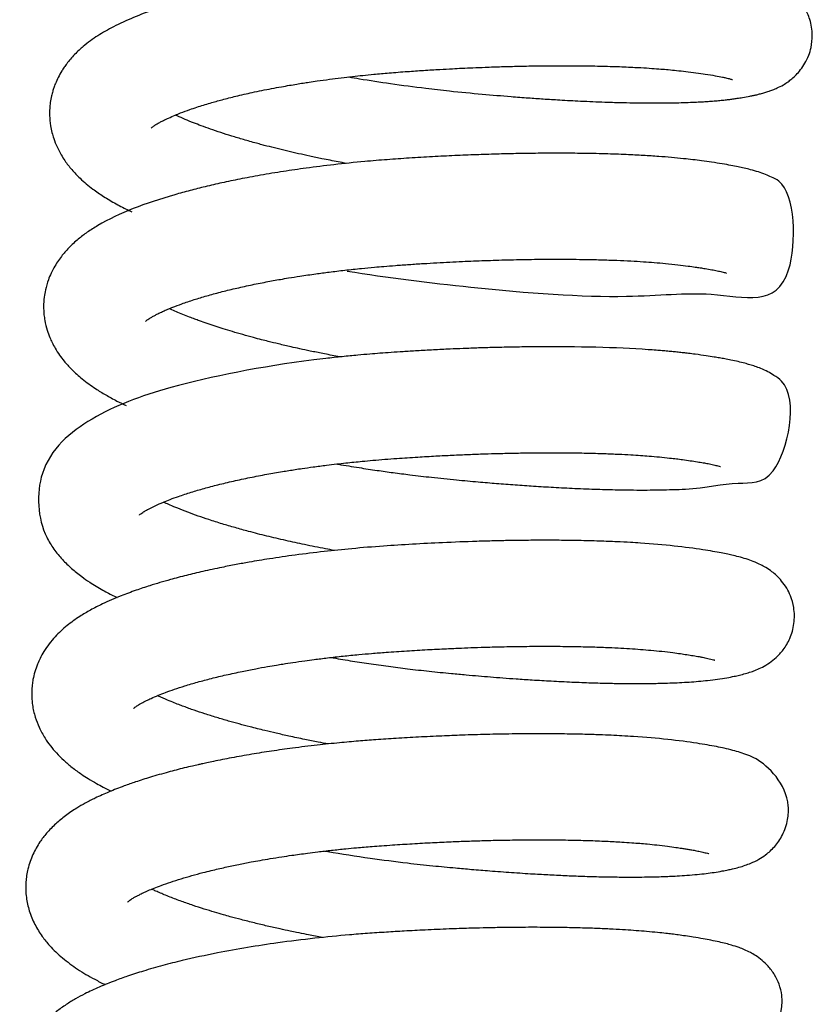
# Model space of a CAD drawing. Header units: inches. Extents: x 0 to 77643, y -44170 to 0.
# Tile 200 of 256: x 75415.57 to 75418.17, y -39690.5 to -39687.26. Entities that reach past the tile are written whole.
import ezdxf

# ---------------------------------------------------------------- set-up
doc = ezdxf.new("R2010")
doc.units = ezdxf.units.IN
doc.header["$MEASUREMENT"] = 0
doc.layers.add('FAKRO LOFT LADDERS', color=7, linetype='Continuous')

msp = doc.modelspace()

# ---------------------------------------------------------------- linework, layer by layer
at = {"layer": 'FAKRO LOFT LADDERS', "color": 7, "linetype": 'Continuous'}
for points, knots in [([(75416.64982, -39687.44699), (75416.66134, -39687.44898), (75416.70667, -39687.45663), (75416.79083, -39687.46965), (75416.89015, -39687.48283), (75416.9911, -39687.4943), (75417.0852, -39687.50326), (75417.17152, -39687.5106), (75417.23799, -39687.51564), (75417.29131, -39687.51932), (75417.34879, -39687.5229), (75417.41716, -39687.52657), (75417.48308, -39687.52933), (75417.54021, -39687.53109), (75417.58258, -39687.532), (75417.61765, -39687.53246), (75417.6451, -39687.53261), (75417.66542, -39687.5326), (75417.68148, -39687.53252), (75417.69886, -39687.53236), (75417.72232, -39687.532), (75417.75081, -39687.53129), (75417.77944, -39687.53025), (75417.80449, -39687.52904), (75417.82635, -39687.52773), (75417.84649, -39687.52629), (75417.86547, -39687.52469), (75417.88313, -39687.52297), (75417.89882, -39687.52121), (75417.91364, -39687.51935), (75417.92883, -39687.5172), (75417.94765, -39687.5142), (75417.96565, -39687.51093), (75417.98013, -39687.50795), (75417.99221, -39687.50524), (75418.00462, -39687.50217), (75418.01786, -39687.49849), (75418.03128, -39687.49422), (75418.04465, -39687.48935), (75418.06027, -39687.48272), (75418.07609, -39687.47476), (75418.09371, -39687.46352), (75418.10732, -39687.4531), (75418.12163, -39687.44009), (75418.13651, -39687.42318), (75418.15096, -39687.40177), (75418.16272, -39687.37707), (75418.17196, -39687.3461), (75418.1761, -39687.30543), (75418.16891, -39687.26063), (75418.14938, -39687.21701), (75418.12483, -39687.18559), (75418.09706, -39687.16147), (75418.07313, -39687.14668), (75418.05237, -39687.13665), (75418.03396, -39687.12921), (75418.01438, -39687.12257), (75417.99557, -39687.11714), (75417.97532, -39687.11203), (75417.95768, -39687.10805), (75417.93926, -39687.10424), (75417.91853, -39687.10031), (75417.89597, -39687.0964), (75417.87236, -39687.09265), (75417.8465, -39687.08883), (75417.82149, -39687.0854), (75417.79613, -39687.08233), (75417.77354, -39687.07984), (75417.74907, -39687.07739), (75417.72003, -39687.0748), (75417.68434, -39687.07202), (75417.64094, -39687.06919), (75417.58933, -39687.06651), (75417.53158, -39687.06429), (75417.47221, -39687.06276), (75417.41672, -39687.06195), (75417.36791, -39687.06167), (75417.32376, -39687.06173), (75417.28081, -39687.06207), (75417.22893, -39687.0628), (75417.16506, -39687.0642), (75417.08911, -39687.06661), (75417.01289, -39687.06978), (75416.92568, -39687.07425), (75416.83045, -39687.08005), (75416.71971, -39687.08876), (75416.60273, -39687.1009), (75416.48152, -39687.11687), (75416.36423, -39687.13609), (75416.26003, -39687.1567), (75416.16329, -39687.17934), (75416.08281, -39687.20164), (75416.00752, -39687.22599), (75415.94016, -39687.25147), (75415.87794, -39687.27998), (75415.82312, -39687.31096), (75415.78643, -39687.33764), (75415.76192, -39687.35928), (75415.74789, -39687.373), (75415.73432, -39687.38788), (75415.72297, -39687.40193), (75415.71347, -39687.4151), (75415.70382, -39687.42993), (75415.69382, -39687.44776), (75415.68535, -39687.46637), (75415.67961, -39687.4817), (75415.67533, -39687.49512), (75415.67108, -39687.51142), (75415.66761, -39687.53033), (75415.66545, -39687.55193), (75415.66505, -39687.57741), (75415.6676, -39687.60398), (75415.67282, -39687.62909), (75415.67973, -39687.65258), (75415.68956, -39687.67725), (75415.70225, -39687.70143), (75415.71825, -39687.7265), (75415.73851, -39687.75259), (75415.76923, -39687.7845), (75415.80357, -39687.81309), (75415.84389, -39687.84091), (75415.88295, -39687.86399), (75415.91519, -39687.88056), (75415.93314, -39687.88906), (75415.93654, -39687.89065)], [0.76881303, 0.76881303, 0.76881303, 0.76881303, 0.768875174, 0.769056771, 0.769259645, 0.769396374, 0.769586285, 0.769755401, 0.769858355, 0.769948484, 0.77005051, 0.770181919, 0.770342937, 0.770445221, 0.770538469, 0.770616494, 0.770679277, 0.770726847, 0.770759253, 0.770793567, 0.770851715, 0.770932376, 0.771011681, 0.771080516, 0.771140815, 0.771199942, 0.771259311, 0.77131493, 0.771367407, 0.771413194, 0.771463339, 0.77152574, 0.77162255, 0.771672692, 0.771716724, 0.771769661, 0.771828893, 0.771887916, 0.771941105, 0.771994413, 0.772068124, 0.772118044, 0.772158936, 0.772204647, 0.77225359, 0.772305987, 0.772363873, 0.772416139, 0.772494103, 0.772596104, 0.772678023, 0.772772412, 0.772849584, 0.772948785, 0.773024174, 0.773095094, 0.773182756, 0.773278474, 0.773353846, 0.773423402, 0.773492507, 0.773564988, 0.773651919, 0.773729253, 0.773795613, 0.773885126, 0.773947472, 0.774005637, 0.774066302, 0.774137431, 0.774224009, 0.774324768, 0.774439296, 0.774567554, 0.774692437, 0.774801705, 0.77489511, 0.774973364, 0.775051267, 0.775134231, 0.775258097, 0.775396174, 0.775538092, 0.775658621, 0.775851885, 0.776034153, 0.776240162, 0.776475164, 0.776698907, 0.776914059, 0.777108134, 0.777326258, 0.777477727, 0.777681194, 0.777882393, 0.778052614, 0.778226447, 0.778280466, 0.778338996, 0.77839707, 0.778453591, 0.778493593, 0.778534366, 0.77860053, 0.778661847, 0.778699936, 0.778732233, 0.778774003, 0.778832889, 0.778883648, 0.778944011, 0.779032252, 0.779093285, 0.779147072, 0.779229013, 0.77931025, 0.779373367, 0.779481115, 0.77959584, 0.779757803, 0.779878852, 0.780014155, 0.780140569, 0.780169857, 0.780169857, 0.780169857, 0.780169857]), ([(75416.00016, -39687.61488), (75416.00017, -39687.61488), (75416.00061, -39687.61442), (75416.00285, -39687.61244), (75416.0064, -39687.60969), (75416.01135, -39687.60625), (75416.01529, -39687.60373), (75416.01574, -39687.60349), (75416.02, -39687.60087), (75416.02475, -39687.59817), (75416.03026, -39687.59515), (75416.03525, -39687.59253), (75416.04052, -39687.58984), (75416.04734, -39687.58648), (75416.05968, -39687.58066), (75416.07615, -39687.57347), (75416.09951, -39687.5641), (75416.12321, -39687.55536), (75416.14863, -39687.54675), (75416.17122, -39687.53956), (75416.19858, -39687.53135), (75416.23388, -39687.52151), (75416.27981, -39687.50987), (75416.3339, -39687.49751), (75416.38437, -39687.48725), (75416.42586, -39687.47955), (75416.45344, -39687.47472), (75416.47745, -39687.47071), (75416.49893, -39687.46728), (75416.52143, -39687.46382), (75416.55007, -39687.45961), (75416.58516, -39687.45478), (75416.62384, -39687.44987), (75416.66075, -39687.44555), (75416.69642, -39687.44169), (75416.7365, -39687.43771), (75416.78512, -39687.43336), (75416.83985, -39687.42922), (75416.89573, -39687.42542), (75416.94529, -39687.42239), (75416.98746, -39687.42007), (75417.02347, -39687.41826), (75417.05933, -39687.41662), (75417.10285, -39687.41484), (75417.15357, -39687.41309), (75417.21256, -39687.41152), (75417.27814, -39687.41035), (75417.35008, -39687.40984), (75417.42324, -39687.41025), (75417.49243, -39687.41159), (75417.5547, -39687.41369), (75417.60557, -39687.41616), (75417.64536, -39687.41864), (75417.67514, -39687.42084), (75417.7022, -39687.42311), (75417.7296, -39687.42573), (75417.76014, -39687.42911), (75417.79206, -39687.43329), (75417.8248, -39687.43799), (75417.85477, -39687.44292), (75417.87595, -39687.44697), (75417.88924, -39687.44983), (75417.89721, -39687.45171), (75417.90325, -39687.45325), (75417.90831, -39687.45466), (75417.91119, -39687.45557), (75417.91188, -39687.45583), (75417.9119, -39687.45583)], [0.2222161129, 0.2222161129, 0.2222161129, 0.2222161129, 0.2222725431, 0.2223410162, 0.2224103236, 0.2224486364, 0.222479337, 0.222497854, 0.2225323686, 0.2225706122, 0.2226052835, 0.2226342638, 0.2226592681, 0.2226931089, 0.2227406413, 0.2228406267, 0.2229101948, 0.2230183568, 0.2230953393, 0.2231622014, 0.223229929, 0.2233393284, 0.2234594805, 0.2235923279, 0.2237407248, 0.2238128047, 0.2238721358, 0.2239229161, 0.2239688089, 0.2240099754, 0.2240656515, 0.2241487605, 0.2242274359, 0.2243013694, 0.2243695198, 0.2244392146, 0.2245374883, 0.224653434, 0.224756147, 0.2248595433, 0.2249385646, 0.2249990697, 0.2250673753, 0.2251462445, 0.2252525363, 0.2253649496, 0.225495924, 0.2256484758, 0.225810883, 0.2259660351, 0.2261133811, 0.2262513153, 0.2263469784, 0.2264279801, 0.2264980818, 0.226581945, 0.226678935, 0.2267959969, 0.2269147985, 0.2270561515, 0.2271865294, 0.2272555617, 0.2273180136, 0.2273668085, 0.2274251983, 0.2274975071, 0.2275430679, 0.2275430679, 0.2275430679, 0.2275430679]), ([(75416.64199, -39687.73133), (75416.63285, -39687.72965), (75416.60578, -39687.7246), (75416.56529, -39687.71664), (75416.52205, -39687.7076), (75416.48457, -39687.69936), (75416.44872, -39687.6911), (75416.41391, -39687.6827), (75416.38531, -39687.67545), (75416.36307, -39687.66962), (75416.33734, -39687.66272), (75416.30344, -39687.65319), (75416.26448, -39687.64154), (75416.22829, -39687.63003), (75416.1949, -39687.61873), (75416.16529, -39687.60805), (75416.1374, -39687.59737), (75416.11039, -39687.58633), (75416.09115, -39687.57785), (75416.08108, -39687.57311), (75416.0792, -39687.57221)], [0.2191900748, 0.2191900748, 0.2191900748, 0.2191900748, 0.2192454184, 0.2193546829, 0.2194395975, 0.2195173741, 0.21959505, 0.2196742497, 0.2197510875, 0.2197902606, 0.2198336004, 0.2199359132, 0.2200351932, 0.2201322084, 0.2202279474, 0.2203196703, 0.2204004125, 0.2204968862, 0.220600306, 0.2206245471, 0.2206245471, 0.2206245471, 0.2206245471]), ([(75416.64403, -39688.08496), (75416.77679, -39688.10678), (75417.10521, -39688.14708), (75417.54859, -39688.18077), (75417.8735, -39688.14103), (75418.12929, -39688.23125), (75418.11834, -39687.81024), (75418.04014, -39687.77645), (75418.01876, -39687.76672), (75417.99583, -39687.75896), (75417.97374, -39687.75257), (75417.95047, -39687.74687), (75417.92959, -39687.74231), (75417.90586, -39687.73763), (75417.87711, -39687.73256), (75417.84506, -39687.72753), (75417.81255, -39687.72288), (75417.78164, -39687.71897), (75417.74856, -39687.71531), (75417.71129, -39687.71176), (75417.66702, -39687.70824), (75417.61772, -39687.70504), (75417.55929, -39687.70211), (75417.49084, -39687.69968), (75417.41469, -39687.69813), (75417.33781, -39687.69765), (75417.26644, -39687.69803), (75417.20005, -39687.69904), (75417.13488, -39687.70061), (75417.06786, -39687.70279), (75416.9974, -39687.7057), (75416.92387, -39687.70938), (75416.84971, -39687.71379), (75416.77542, -39687.71882), (75416.69244, -39687.72574), (75416.60311, -39687.73489), (75416.5139, -39687.746), (75416.4336, -39687.75765), (75416.37212, -39687.7678), (75416.32471, -39687.7764), (75416.28189, -39687.78463), (75416.23274, -39687.79485), (75416.17806, -39687.80738), (75416.12641, -39687.82037), (75415.99225, -39687.85756), (75415.88129, -39687.89916), (75415.79031, -39687.95657), (75415.75804, -39687.98094), (75415.72984, -39688.0067), (75415.70212, -39688.03851), (75415.6836, -39688.06623), (75415.66989, -39688.09289), (75415.65983, -39688.11711), (75415.65214, -39688.14327), (75415.64701, -39688.17268), (75415.64521, -39688.20012), (75415.64649, -39688.22595), (75415.65021, -39688.25238), (75415.65641, -39688.27761), (75415.66517, -39688.30163), (75415.67411, -39688.32127), (75415.68447, -39688.34051), (75415.69809, -39688.36151), (75415.71112, -39688.37861), (75415.72516, -39688.39491), (75415.74443, -39688.41512), (75415.77394, -39688.44148), (75415.81191, -39688.46895), (75415.85031, -39688.49258), (75415.88386, -39688.5108), (75415.90705, -39688.5221), (75415.91734, -39688.5269)], [0.781685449, 0.781685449, 0.781685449, 0.781685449, 0.782394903, 0.783363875, 0.784071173, 0.78500613, 0.785651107, 0.785740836, 0.785820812, 0.78592426, 0.786036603, 0.786122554, 0.786199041, 0.786287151, 0.78638715, 0.78649985, 0.786598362, 0.786679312, 0.786760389, 0.78686346, 0.786964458, 0.787082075, 0.787205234, 0.787351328, 0.787513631, 0.787662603, 0.78779443, 0.787912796, 0.788025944, 0.788145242, 0.788268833, 0.788396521, 0.788529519, 0.788655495, 0.78878481, 0.788966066, 0.789131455, 0.789270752, 0.789415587, 0.789485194, 0.789551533, 0.789673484, 0.789790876, 0.789901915, 0.790019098, 0.790730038, 0.790850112, 0.790959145, 0.791083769, 0.791187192, 0.791312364, 0.791368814, 0.791431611, 0.791523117, 0.791585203, 0.791666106, 0.79173805, 0.791787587, 0.791876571, 0.791945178, 0.791994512, 0.792053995, 0.792128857, 0.792202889, 0.792253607, 0.792305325, 0.792446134, 0.792602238, 0.792711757, 0.792827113, 0.792915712, 0.792915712, 0.792915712, 0.792915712]), ([(75415.98058, -39688.25097), (75415.98054, -39688.25102), (75415.98109, -39688.25042), (75415.9849, -39688.24713), (75415.99184, -39688.24227), (75415.99916, -39688.23765), (75416.00832, -39688.23248), (75416.01728, -39688.22776), (75416.02645, -39688.22319), (75416.03665, -39688.21836), (75416.04837, -39688.21313), (75416.05985, -39688.20828), (75416.07617, -39688.20167), (75416.10192, -39688.19195), (75416.13942, -39688.1793), (75416.18213, -39688.16643), (75416.22713, -39688.15421), (75416.27494, -39688.14248), (75416.3252, -39688.13134), (75416.37539, -39688.12128), (75416.41796, -39688.11353), (75416.45503, -39688.10724), (75416.49362, -39688.10107), (75416.53817, -39688.09456), (75416.58733, -39688.08802), (75416.63739, -39688.082), (75416.6871, -39688.07668), (75416.73014, -39688.07259), (75416.76717, -39688.06939), (75416.80537, -39688.06641), (75416.84859, -39688.06335), (75416.89423, -39688.06037), (75416.95269, -39688.05691), (75417.02036, -39688.05346), (75417.09783, -39688.05032), (75417.17377, -39688.04801), (75417.25302, -39688.04646), (75417.33594, -39688.04588), (75417.41197, -39688.04644), (75417.47761, -39688.04784), (75417.53043, -39688.04963), (75417.577, -39688.05178), (75417.61773, -39688.05418), (75417.6557, -39688.05689), (75417.69388, -39688.06017), (75417.73126, -39688.06406), (75417.76327, -39688.06814), (75417.78745, -39688.07151), (75417.80586, -39688.07426), (75417.82423, -39688.07719), (75417.84361, -39688.08058), (75417.8628, -39688.08437), (75417.87523, -39688.08717), (75417.88488, -39688.08965), (75417.89005, -39688.09115), (75417.89204, -39688.09181), (75417.8923, -39688.09191), (75417.89231, -39688.09191)], [0.2093579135, 0.2093579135, 0.2093579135, 0.2093579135, 0.2094202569, 0.2095431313, 0.2096076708, 0.2096753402, 0.209742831, 0.2097969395, 0.2098326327, 0.2098883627, 0.2099475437, 0.2099931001, 0.2100331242, 0.2101436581, 0.2102771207, 0.2104024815, 0.2105257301, 0.2106489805, 0.2107721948, 0.2108927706, 0.2109984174, 0.2110560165, 0.2111361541, 0.2112459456, 0.2113348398, 0.2114378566, 0.2115476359, 0.2116297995, 0.2116904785, 0.2117634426, 0.2118513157, 0.2119399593, 0.212026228, 0.2121877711, 0.2123300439, 0.2124767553, 0.2126354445, 0.2128069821, 0.2129908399, 0.2131265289, 0.2132510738, 0.2133644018, 0.2134718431, 0.213568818, 0.2136774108, 0.2138058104, 0.2139220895, 0.2140077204, 0.21407351, 0.2141455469, 0.2142485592, 0.2143444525, 0.2144618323, 0.2145296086, 0.2145952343, 0.2146699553, 0.2146913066, 0.2146913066, 0.2146913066, 0.2146913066]), ([(75416.62155, -39688.36725), (75416.61878, -39688.36675), (75416.59942, -39688.36317), (75416.5663, -39688.35683), (75416.52475, -39688.34839), (75416.4901, -39688.34099), (75416.45533, -39688.33326), (75416.42055, -39688.32516), (75416.38845, -39688.3173), (75416.36101, -39688.31032), (75416.33298, -39688.30294), (75416.30054, -39688.29401), (75416.26746, -39688.28442), (75416.2375, -39688.27528), (75416.20978, -39688.26642), (75416.18364, -39688.25765), (75416.16109, -39688.2497), (75416.14245, -39688.24285), (75416.12395, -39688.23582), (75416.10339, -39688.22761), (75416.08236, -39688.21872), (75416.06814, -39688.21233), (75416.0609, -39688.20891), (75416.05968, -39688.20833)], [0.2063396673, 0.2063396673, 0.2063396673, 0.2063396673, 0.2063563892, 0.2064569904, 0.2065423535, 0.20661549, 0.206676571, 0.2067665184, 0.2068443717, 0.2068930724, 0.2069557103, 0.207041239, 0.2071265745, 0.2072041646, 0.207276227, 0.2073512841, 0.2074244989, 0.2074724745, 0.2075271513, 0.2076022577, 0.2076802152, 0.2077565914, 0.2077723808, 0.2077723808, 0.2077723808, 0.2077723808]), ([(75416.61026, -39688.71909), (75416.61201, -39688.71939), (75416.63632, -39688.72358), (75416.6804, -39688.73082), (75416.74059, -39688.73992), (75416.79641, -39688.74774), (75416.85596, -39688.75543), (75416.92555, -39688.76358), (75417.0006, -39688.77114), (75417.07208, -39688.77766), (75417.13652, -39688.78307), (75417.19733, -39688.78772), (75417.25985, -39688.79202), (75417.32553, -39688.79599), (75417.3958, -39688.79955), (75417.46629, -39688.80231), (75417.53042, -39688.804), (75417.58457, -39688.80474), (75417.6309, -39688.80483), (75417.67404, -39688.80441), (75417.71624, -39688.80331), (75417.81383, -39688.80012), (75417.92288, -39688.77332), (75418.0676, -39688.79516), (75418.13644, -39688.48656), (75418.04834, -39688.42778), (75418.02638, -39688.41481), (75418.0058, -39688.40561), (75417.98615, -39688.39834), (75417.96955, -39688.39308), (75417.95033, -39688.3877), (75417.93044, -39688.38283), (75417.90818, -39688.37801), (75417.88752, -39688.374), (75417.86918, -39688.3707), (75417.84895, -39688.3673), (75417.82296, -39688.36325), (75417.79432, -39688.35915), (75417.769, -39688.35593), (75417.7503, -39688.35376), (75417.7335, -39688.35193), (75417.71623, -39688.35019), (75417.69854, -39688.34854), (75417.68014, -39688.34695), (75417.65889, -39688.34525), (75417.5391, -39688.33661), (75417.382, -39688.33258), (75417.20308, -39688.33471), (75417.13895, -39688.33607), (75417.07987, -39688.3378), (75417.02855, -39688.33968), (75416.97894, -39688.34179), (75416.92848, -39688.34423), (75416.87685, -39688.34708), (75416.83034, -39688.34993), (75416.78957, -39688.35262), (75416.75325, -39688.35525), (75416.71678, -39688.35817), (75416.67536, -39688.3618), (75416.62694, -39688.36652), (75416.57856, -39688.37182), (75416.37388, -39688.39634), (75416.07066, -39688.45667), (75415.80102, -39688.55639), (75415.61461, -39688.71447), (75415.62699, -39688.91707), (75415.67916, -39688.9995), (75415.70679, -39689.03334), (75415.73772, -39689.06328), (75415.76777, -39689.08742), (75415.80196, -39689.11121), (75415.83766, -39689.13275), (75415.86875, -39689.14903), (75415.88492, -39689.1569), (75415.88793, -39689.15835)], [0.794402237, 0.794402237, 0.794402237, 0.794402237, 0.794411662, 0.794533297, 0.794638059, 0.794730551, 0.794827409, 0.794950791, 0.795095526, 0.795221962, 0.795329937, 0.795441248, 0.795552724, 0.795676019, 0.795812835, 0.795962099, 0.79610281, 0.796219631, 0.796321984, 0.796424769, 0.796532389, 0.796643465, 0.797212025, 0.797668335, 0.798320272, 0.798403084, 0.798476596, 0.798568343, 0.798651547, 0.798727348, 0.7987958, 0.798888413, 0.798981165, 0.799055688, 0.799118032, 0.799175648, 0.799261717, 0.799367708, 0.799431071, 0.799475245, 0.799520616, 0.799565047, 0.79960969, 0.799655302, 0.799702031, 0.799764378, 0.80051032, 0.800632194, 0.800751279, 0.800857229, 0.800947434, 0.801022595, 0.801117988, 0.801211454, 0.801292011, 0.801360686, 0.801424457, 0.801482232, 0.801552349, 0.80164294, 0.801739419, 0.801811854, 0.802755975, 0.803482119, 0.804179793, 0.80474778, 0.804875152, 0.805003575, 0.805126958, 0.805252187, 0.805343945, 0.805485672, 0.805601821, 0.805628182, 0.805628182, 0.805628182, 0.805628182]), ([(75415.96101, -39688.88704), (75415.9611, -39688.88696), (75415.96209, -39688.88597), (75415.96557, -39688.88313), (75415.97019, -39688.87971), (75415.97635, -39688.87574), (75415.97661, -39688.87564), (75415.97764, -39688.875), (75415.98367, -39688.87136), (75415.99428, -39688.86551), (75416.0143, -39688.85557), (75416.03667, -39688.84571), (75416.0629, -39688.83529), (75416.09281, -39688.8244), (75416.12975, -39688.81227), (75416.17335, -39688.79947), (75416.21961, -39688.78722), (75416.26998, -39688.77519), (75416.32385, -39688.76363), (75416.37779, -39688.75323), (75416.42784, -39688.74452), (75416.46672, -39688.73833), (75416.50049, -39688.73328), (75416.53455, -39688.72848), (75416.57262, -39688.72353), (75416.60859, -39688.71922), (75416.63878, -39688.71584), (75416.66673, -39688.71291), (75416.69638, -39688.71), (75416.74327, -39688.70574), (75416.80409, -39688.70109), (75416.87344, -39688.69649), (75416.93434, -39688.69295), (75416.98996, -39688.69013), (75417.0433, -39688.68779), (75417.09415, -39688.68593), (75417.14502, -39688.68441), (75417.19522, -39688.68327), (75417.24898, -39688.68246), (75417.3063, -39688.68207), (75417.36872, -39688.68229), (75417.43094, -39688.68325), (75417.48784, -39688.68485), (75417.53599, -39688.68681), (75417.57566, -39688.6889), (75417.60865, -39688.69099), (75417.64004, -39688.69331), (75417.67218, -39688.69608), (75417.70202, -39688.69913), (75417.72713, -39688.7021), (75417.74984, -39688.70508), (75417.773, -39688.70832), (75417.79563, -39688.71179), (75417.81538, -39688.71513), (75417.83321, -39688.71843), (75417.85026, -39688.72197), (75417.86389, -39688.7253), (75417.87098, -39688.72739), (75417.87261, -39688.72795), (75417.87274, -39688.728), (75417.87274, -39688.728)], [0.1965195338, 0.1965195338, 0.1965195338, 0.1965195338, 0.1966060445, 0.1966694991, 0.1967435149, 0.1967757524, 0.196787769, 0.1968035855, 0.1968265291, 0.1969251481, 0.1970150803, 0.1971385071, 0.1972253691, 0.1973219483, 0.1974565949, 0.1975804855, 0.1977037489, 0.1978325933, 0.1979628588, 0.1980908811, 0.1982023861, 0.1982923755, 0.1983398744, 0.1984152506, 0.1985044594, 0.1985731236, 0.1986315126, 0.1986842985, 0.1987385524, 0.1988060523, 0.1989586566, 0.1990909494, 0.1992052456, 0.1993091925, 0.1994118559, 0.199514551, 0.1996064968, 0.1997121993, 0.1998148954, 0.1999336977, 0.2000684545, 0.2002139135, 0.2003463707, 0.2004627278, 0.2005630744, 0.2006475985, 0.2007244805, 0.2008238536, 0.200929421, 0.2010034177, 0.201074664, 0.2011699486, 0.2012656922, 0.2013504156, 0.2014356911, 0.2015427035, 0.2016629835, 0.2017634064, 0.2018227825, 0.2018383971, 0.2018383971, 0.2018383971, 0.2018383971]), ([(75416.60278, -39689.00349), (75416.5927, -39689.00164), (75416.55937, -39688.99541), (75416.50551, -39688.98467), (75416.4411, -39688.97069), (75416.3795, -39688.95618), (75416.32405, -39688.94199), (75416.27536, -39688.92856), (75416.23153, -39688.91565), (75416.19122, -39688.90292), (75416.15354, -39688.89015), (75416.11926, -39688.87771), (75416.08848, -39688.86566), (75416.0637, -39688.85522), (75416.04863, -39688.84844), (75416.04169, -39688.84517), (75416.04005, -39688.84439)], [0.1934862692, 0.1934862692, 0.1934862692, 0.1934862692, 0.1935471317, 0.1936885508, 0.1938205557, 0.1939576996, 0.1940960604, 0.194203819, 0.1943102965, 0.194428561, 0.1945270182, 0.1946317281, 0.1947410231, 0.1948310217, 0.1948988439, 0.1949204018, 0.1949204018, 0.1949204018, 0.1949204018]), ([(75416.59091, -39689.35522), (75416.61177, -39689.35882), (75416.65306, -39689.36567), (75416.71621, -39689.37533), (75416.77926, -39689.38419), (75416.84563, -39689.39266), (75416.9148, -39689.4006), (75416.97913, -39689.407), (75417.03316, -39689.41199), (75417.07592, -39689.41572), (75417.11622, -39689.41905), (75417.15764, -39689.42228), (75417.20367, -39689.42562), (75417.25678, -39689.42914), (75417.31818, -39689.43274), (75417.38316, -39689.43593), (75417.44616, -39689.43834), (75417.50286, -39689.43989), (75417.55281, -39689.4407), (75417.59373, -39689.44092), (75417.62691, -39689.44077), (75417.65364, -39689.44043), (75417.67947, -39689.43989), (75417.70749, -39689.43904), (75417.73808, -39689.43773), (75417.76987, -39689.43589), (75417.80049, -39689.43357), (75417.83217, -39689.43049), (75417.86337, -39689.42659), (75417.8921, -39689.42196), (75417.91569, -39689.41748), (75417.93549, -39689.41308), (75417.95387, -39689.40834), (75417.97196, -39689.40276), (75417.99025, -39689.39598), (75418.01035, -39689.38685), (75418.03213, -39689.37419), (75418.0561, -39689.35555), (75418.08028, -39689.32956), (75418.10271, -39689.29204), (75418.11647, -39689.24358), (75418.11567, -39689.19463), (75418.10454, -39689.15533), (75418.09009, -39689.1263), (75418.07428, -39689.10409), (75418.05758, -39689.0864), (75418.03951, -39689.07117), (75418.02195, -39689.05948), (75418.00318, -39689.04931), (75417.98388, -39689.04073), (75417.96186, -39689.03275), (75417.93942, -39689.02605), (75417.91645, -39689.02023), (75417.89546, -39689.01554), (75417.87314, -39689.01103), (75417.84629, -39689.00616), (75417.77101, -39688.99387), (75417.67742, -39688.98333), (75417.57272, -39688.97695), (75417.52807, -39688.97467), (75417.47165, -39688.9725), (75417.40833, -39688.97089), (75417.34481, -39688.97006), (75417.28493, -39688.96989), (75417.23012, -39688.97022), (75417.17779, -39688.97094), (75417.12581, -39688.97202), (75417.05277, -39688.97405), (75416.96296, -39688.97752), (75416.86016, -39688.98288), (75416.76034, -39688.98913), (75416.66334, -39688.99691), (75416.56627, -39689.00683), (75416.49031, -39689.01619), (75416.43073, -39689.02454), (75416.38003, -39689.0322), (75416.32942, -39689.04059), (75416.27744, -39689.05005), (75416.22621, -39689.06012), (75416.17161, -39689.07189), (75416.11477, -39689.08545), (75416.05618, -39689.10087), (75416.00105, -39689.11718), (75415.94732, -39689.13507), (75415.89451, -39689.15472), (75415.84483, -39689.1762), (75415.80055, -39689.19857), (75415.7613, -39689.22175), (75415.72927, -39689.24472), (75415.70267, -39689.26781), (75415.68295, -39689.28754), (75415.66387, -39689.31011), (75415.64743, -39689.33389), (75415.63479, -39689.3566), (75415.62475, -39689.37886), (75415.61665, -39689.40206), (75415.61115, -39689.42499), (75415.60788, -39689.4467), (75415.60629, -39689.46879), (75415.6068, -39689.49084), (75415.60993, -39689.51925), (75415.61704, -39689.55037), (75415.63112, -39689.58697), (75415.6484, -39689.61843), (75415.66791, -39689.64602), (75415.68832, -39689.67005), (75415.71208, -39689.69366), (75415.73978, -39689.71708), (75415.76687, -39689.73677), (75415.79398, -39689.75432), (75415.81755, -39689.76819), (75415.84276, -39689.78181), (75415.85903, -39689.78995), (75415.86807, -39689.79429), (75415.8681, -39689.79431)], [0.807147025, 0.807147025, 0.807147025, 0.807147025, 0.807259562, 0.807368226, 0.807481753, 0.807592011, 0.807716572, 0.807844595, 0.807930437, 0.808002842, 0.808072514, 0.808146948, 0.808227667, 0.808325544, 0.808442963, 0.808577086, 0.8087062, 0.808825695, 0.808935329, 0.809034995, 0.809106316, 0.809171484, 0.809231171, 0.809301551, 0.809389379, 0.809479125, 0.809573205, 0.809665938, 0.809776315, 0.809889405, 0.809984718, 0.810058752, 0.810141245, 0.810221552, 0.810291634, 0.810366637, 0.810447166, 0.810515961, 0.810592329, 0.810680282, 0.810778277, 0.810880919, 0.810957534, 0.81101434, 0.811075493, 0.811130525, 0.811181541, 0.811251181, 0.811313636, 0.811390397, 0.811489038, 0.811598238, 0.811694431, 0.811768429, 0.811849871, 0.811947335, 0.812054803, 0.812599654, 0.812675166, 0.812773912, 0.812896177, 0.81303477, 0.813160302, 0.813269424, 0.813376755, 0.813466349, 0.813556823, 0.813658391, 0.813857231, 0.814029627, 0.814194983, 0.814377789, 0.814538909, 0.814712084, 0.814790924, 0.814870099, 0.814998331, 0.815082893, 0.815177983, 0.815309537, 0.815426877, 0.815547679, 0.815710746, 0.815826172, 0.815962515, 0.816143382, 0.816270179, 0.816387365, 0.816538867, 0.816615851, 0.816695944, 0.816781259, 0.816867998, 0.816938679, 0.816995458, 0.817065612, 0.817134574, 0.817181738, 0.81723799, 0.817307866, 0.817354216, 0.817462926, 0.817560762, 0.817674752, 0.817760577, 0.817849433, 0.817948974, 0.81805479, 0.818166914, 0.818240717, 0.818329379, 0.818396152, 0.81847496, 0.818475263, 0.818475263, 0.818475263, 0.818475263]), ([(75415.94148, -39689.52308), (75415.94148, -39689.52309), (75415.94177, -39689.52279), (75415.94382, -39689.52092), (75415.94786, -39689.5178), (75415.95275, -39689.51443), (75415.95848, -39689.51078), (75415.96551, -39689.50668), (75415.97445, -39689.50182), (75415.9856, -39689.49616), (75416.00111, -39689.4888), (75416.02197, -39689.47979), (75416.04774, -39689.4697), (75416.07639, -39689.45944), (75416.11136, -39689.44804), (75416.15185, -39689.43609), (75416.19736, -39689.42398), (75416.24641, -39689.4122), (75416.29531, -39689.4016), (75416.34117, -39689.39256), (75416.37891, -39689.38569), (75416.40883, -39689.38059), (75416.43657, -39689.37609), (75416.46746, -39689.37132), (75416.50174, -39689.3664), (75416.53956, -39689.36133), (75416.58154, -39689.35612), (75416.63061, -39689.35063), (75416.67919, -39689.34582), (75416.72637, -39689.34166), (75416.77894, -39689.33762), (75416.84026, -39689.33343), (75416.90666, -39689.32946), (75416.96658, -39689.32639), (75417.01771, -39689.32414), (75417.06314, -39689.32242), (75417.1104, -39689.32091), (75417.1653, -39689.31954), (75417.22976, -39689.31849), (75417.30025, -39689.31811), (75417.37063, -39689.3186), (75417.43551, -39689.31991), (75417.48977, -39689.32174), (75417.53517, -39689.32383), (75417.57367, -39689.32604), (75417.60976, -39689.32855), (75417.64528, -39689.33149), (75417.68086, -39689.33499), (75417.71295, -39689.33884), (75417.73994, -39689.34249), (75417.76239, -39689.34575), (75417.78311, -39689.34903), (75417.79994, -39689.35196), (75417.81247, -39689.35433), (75417.82196, -39689.35624), (75417.83128, -39689.35826), (75417.84117, -39689.3606), (75417.84948, -39689.36287), (75417.85257, -39689.36387), (75417.85313, -39689.36408), (75417.85314, -39689.36408)], [0.1836594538, 0.1836594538, 0.1836594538, 0.1836594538, 0.1837013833, 0.1837860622, 0.1838612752, 0.1839070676, 0.1839552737, 0.1840072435, 0.1840713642, 0.1841203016, 0.1841935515, 0.184300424, 0.1843896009, 0.1844913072, 0.1845997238, 0.1847239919, 0.1848472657, 0.1849705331, 0.1850986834, 0.1852002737, 0.1852874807, 0.1853511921, 0.1853964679, 0.1854663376, 0.1855472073, 0.1856103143, 0.185698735, 0.1858013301, 0.1859030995, 0.1859849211, 0.1860766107, 0.1862077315, 0.1863382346, 0.1864586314, 0.1865532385, 0.186634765, 0.1867240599, 0.1868311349, 0.1869615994, 0.1871149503, 0.1872703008, 0.1874161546, 0.1875522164, 0.1876539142, 0.1877524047, 0.1878505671, 0.1879482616, 0.1880589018, 0.1881791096, 0.1882696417, 0.1883500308, 0.1884401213, 0.1885335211, 0.1885887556, 0.1886379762, 0.1886978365, 0.1887745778, 0.1888692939, 0.1889460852, 0.1889871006, 0.1889871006, 0.1889871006, 0.1889871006]), ([(75416.58273, -39689.63949), (75416.57139, -39689.63741), (75416.54545, -39689.63254), (75416.50196, -39689.62397), (75416.4559, -39689.6143), (75416.412, -39689.60449), (75416.36912, -39689.5944), (75416.32839, -39689.58424), (75416.28868, -39689.57374), (75416.252, -39689.56353), (75416.21409, -39689.55236), (75416.17645, -39689.54055), (75416.14647, -39689.53051), (75416.12385, -39689.52255), (75416.10684, -39689.51635), (75416.08886, -39689.50955), (75416.06911, -39689.50176), (75416.05049, -39689.49401), (75416.03507, -39689.48726), (75416.02596, -39689.48307), (75416.02176, -39689.48109), (75416.02059, -39689.48053)], [0.180635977, 0.180635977, 0.180635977, 0.180635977, 0.1807045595, 0.1807938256, 0.1809047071, 0.1809949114, 0.1810771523, 0.1811883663, 0.1812725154, 0.1813571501, 0.1814557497, 0.1815602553, 0.1816573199, 0.1817087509, 0.1817603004, 0.1818131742, 0.181879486, 0.181958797, 0.1820142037, 0.182052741, 0.1820679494, 0.1820679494, 0.1820679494, 0.1820679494]), ([(75416.57155, -39689.99134), (75416.57452, -39689.99185), (75416.62349, -39690.00025), (75416.71372, -39690.01434), (75416.82969, -39690.0294), (75416.92349, -39690.03965), (75416.99378, -39690.0463), (75417.05618, -39690.05183), (75417.11777, -39690.05686), (75417.18554, -39690.06186), (75417.25151, -39690.06613), (75417.31233, -39690.06952), (75417.36929, -39690.07223), (75417.42825, -39690.07448), (75417.48822, -39690.07611), (75417.54438, -39690.07693), (75417.59193, -39690.077), (75417.62884, -39690.07662), (75417.65786, -39690.07602), (75417.68223, -39690.0753), (75417.70579, -39690.07438), (75417.73256, -39690.07306), (75417.76332, -39690.07108), (75417.79534, -39690.06835), (75417.82507, -39690.0651), (75417.85268, -39690.0613), (75417.87618, -39690.05736), (75417.89605, -39690.05354), (75417.9141, -39690.04959), (75417.9326, -39690.04493), (75417.95238, -39690.03887), (75417.97321, -39690.03113), (75417.99635, -39690.02013), (75418.02219, -39690.00368), (75418.05112, -39689.97804), (75418.07873, -39689.93822), (75418.09462, -39689.89161), (75418.1011, -39689.78157), (75418.01341, -39689.6963), (75417.9622, -39689.67611), (75417.93735, -39689.66718), (75417.9125, -39689.66016), (75417.88629, -39689.65382), (75417.85831, -39689.648), (75417.82885, -39689.6426), (75417.75132, -39689.62991), (75417.65446, -39689.61906), (75417.5496, -39689.61285), (75417.51231, -39689.61098), (75417.47167, -39689.60932), (75417.42346, -39689.6078), (75417.3662, -39689.60661), (75417.3048, -39689.60601), (75417.24425, -39689.60604), (75417.19115, -39689.60653), (75417.14474, -39689.60729), (75417.10338, -39689.6082), (75417.06301, -39689.60931), (75417.01389, -39689.61091), (75416.95262, -39689.61333), (75416.88016, -39689.61682), (75416.80759, -39689.62102), (75416.74163, -39689.62533), (75416.67972, -39689.63008), (75416.61532, -39689.63587), (75416.54284, -39689.64345), (75416.46808, -39689.6526), (75416.39609, -39689.66273), (75416.32907, -39689.67334), (75416.26513, -39689.68467), (75416.21632, -39689.69429), (75416.184, -39689.70112), (75416.16737, -39689.70475), (75416.15152, -39689.7083), (75416.13261, -39689.71264), (75416.10872, -39689.71835), (75416.08197, -39689.72506), (75416.04395, -39689.73508), (75415.99899, -39689.74793), (75415.95108, -39689.76322), (75415.90558, -39689.7792), (75415.86085, -39689.79671), (75415.81895, -39689.81548), (75415.78391, -39689.83324), (75415.75085, -39689.85226), (75415.71837, -39689.87413), (75415.68473, -39689.90173), (75415.65672, -39689.93051), (75415.63157, -39689.96328), (75415.60909, -39690.0028), (75415.59353, -39690.04736), (75415.58598, -39690.09567), (75415.58751, -39690.14257), (75415.59807, -39690.18989), (75415.61596, -39690.23305), (75415.63933, -39690.27073), (75415.66951, -39690.30787), (75415.70767, -39690.34406), (75415.75727, -39690.38051), (75415.80496, -39690.40864), (75415.83696, -39690.42484), (75415.84882, -39690.43053)], [0.81999466, 0.81999466, 0.81999466, 0.81999466, 0.820010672, 0.820258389, 0.820473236, 0.820618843, 0.820750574, 0.820844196, 0.820951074, 0.821082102, 0.821215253, 0.821320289, 0.821431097, 0.821550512, 0.82167838, 0.821809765, 0.821922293, 0.822009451, 0.822078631, 0.822141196, 0.822199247, 0.822268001, 0.822362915, 0.822466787, 0.822562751, 0.822652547, 0.822752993, 0.822830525, 0.822890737, 0.822980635, 0.823069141, 0.823145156, 0.823239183, 0.823315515, 0.823410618, 0.823504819, 0.823610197, 0.823696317, 0.82412399, 0.824234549, 0.824344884, 0.824447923, 0.824564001, 0.824662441, 0.824772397, 0.824883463, 0.825436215, 0.825521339, 0.825598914, 0.825682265, 0.825782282, 0.825899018, 0.826027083, 0.826139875, 0.826241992, 0.826321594, 0.826393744, 0.826465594, 0.826537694, 0.82665447, 0.826788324, 0.826916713, 0.827032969, 0.827132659, 0.827241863, 0.827372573, 0.827520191, 0.827648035, 0.827772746, 0.827902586, 0.828023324, 0.828069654, 0.828105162, 0.82812887, 0.828168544, 0.828228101, 0.828287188, 0.828346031, 0.828485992, 0.828607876, 0.82870721, 0.828847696, 0.828984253, 0.82908925, 0.829183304, 0.82931557, 0.829435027, 0.829560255, 0.829663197, 0.82979158, 0.829926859, 0.830039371, 0.830173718, 0.830291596, 0.830423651, 0.83055428, 0.83066464, 0.83083831, 0.831016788, 0.831199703, 0.831303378, 0.831303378, 0.831303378, 0.831303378]), ([(75415.92189, -39690.15917), (75415.92189, -39690.15918), (75415.92262, -39690.15842), (75415.92646, -39690.15523), (75415.93239, -39690.15096), (75415.94119, -39690.14543), (75415.9513, -39690.13981), (75415.96146, -39690.13452), (75415.97398, -39690.12841), (75415.98993, -39690.1212), (75416.00965, -39690.11297), (75416.03429, -39690.10351), (75416.06378, -39690.09316), (75416.09742, -39690.08243), (75416.13283, -39690.07209), (75416.16657, -39690.06305), (75416.20244, -39690.05408), (75416.24179, -39690.04496), (75416.28566, -39690.03569), (75416.32424, -39690.02817), (75416.35893, -39690.02186), (75416.39241, -39690.01612), (75416.42729, -39690.01054), (75416.45945, -39690.00573), (75416.48751, -39690.00177), (75416.51603, -39689.99795), (75416.55109, -39689.99353), (75416.59307, -39689.98867), (75416.6357, -39689.98423), (75416.67162, -39689.98084), (75416.70053, -39689.97832), (75416.72792, -39689.9761), (75416.75895, -39689.97379), (75416.80297, -39689.97071), (75416.85901, -39689.96715), (75416.92346, -39689.96361), (75416.98389, -39689.9608), (75417.04024, -39689.9586), (75417.09628, -39689.95682), (75417.1574, -39689.95538), (75417.22557, -39689.95442), (75417.29836, -39689.95422), (75417.37029, -39689.95497), (75417.43654, -39689.95659), (75417.49521, -39689.95886), (75417.54238, -39689.96139), (75417.57866, -39689.96381), (75417.60665, -39689.96597), (75417.63431, -39689.96841), (75417.66525, -39689.97153), (75417.69665, -39689.97534), (75417.7235, -39689.97901), (75417.74324, -39689.98192), (75417.75855, -39689.98433), (75417.77218, -39689.98661), (75417.78695, -39689.98926), (75417.80293, -39689.99239), (75417.81644, -39689.99542), (75417.82627, -39689.99792), (75417.83171, -39689.99953), (75417.83338, -39690.00009), (75417.83364, -39690.00019), (75417.83366, -39690.0002)], [0.1708093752, 0.1708093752, 0.1708093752, 0.1708093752, 0.1708895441, 0.1709713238, 0.1710503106, 0.171136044, 0.1711972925, 0.1712488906, 0.1713138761, 0.1713880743, 0.1714706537, 0.1715589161, 0.1716656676, 0.1717724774, 0.1718748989, 0.1719738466, 0.1720460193, 0.1721601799, 0.1722655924, 0.1723606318, 0.1724252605, 0.1724985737, 0.1725798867, 0.1726487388, 0.1727010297, 0.172754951, 0.1728236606, 0.1729134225, 0.1730065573, 0.1730760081, 0.1731242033, 0.1731751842, 0.1732351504, 0.1733037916, 0.1734292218, 0.1735575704, 0.1736748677, 0.1737787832, 0.1738863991, 0.1740047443, 0.1741431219, 0.1743015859, 0.1744613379, 0.1746124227, 0.1747545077, 0.1748841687, 0.1749723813, 0.1750466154, 0.1751199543, 0.1752169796, 0.1753351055, 0.1754358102, 0.175511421, 0.1755679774, 0.1756280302, 0.1756958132, 0.1757853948, 0.1758963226, 0.1759705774, 0.1760601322, 0.1761194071, 0.1761414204, 0.1761414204, 0.1761414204, 0.1761414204]), ([(75416.56355, -39690.27565), (75416.56141, -39690.27525), (75416.54378, -39690.27201), (75416.51514, -39690.26655), (75416.48174, -39690.25985), (75416.45262, -39690.2538), (75416.42016, -39690.24681), (75416.38082, -39690.23791), (75416.33825, -39690.22773), (75416.29758, -39690.21742), (75416.26385, -39690.20837), (75416.23483, -39690.20025), (75416.20615, -39690.19191), (75416.17255, -39690.18163), (75416.13634, -39690.16987), (75416.09857, -39690.15673), (75416.06712, -39690.14488), (75416.04307, -39690.13519), (75416.02626, -39690.12808), (75416.01243, -39690.12197), (75416.00459, -39690.11833), (75416.00107, -39690.11665)], [0.1677846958, 0.1677846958, 0.1677846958, 0.1677846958, 0.1677976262, 0.1678913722, 0.1679593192, 0.1680047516, 0.168074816, 0.1681658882, 0.1682598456, 0.1683597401, 0.1684455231, 0.1684987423, 0.1685728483, 0.1686616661, 0.1687603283, 0.1688704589, 0.168991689, 0.1690582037, 0.1691166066, 0.1691733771, 0.1692202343, 0.1692202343, 0.1692202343, 0.1692202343]), ([(75416.55175, -39690.62739), (75416.55547, -39690.62803), (75416.58333, -39690.6328), (75416.64183, -39690.64231), (75416.72925, -39690.65505), (75416.82013, -39690.66659), (75416.90118, -39690.67543), (75416.97384, -39690.68236), (75417.04666, -39690.68882), (75417.13016, -39690.69544), (75417.22272, -39690.70177), (75417.32019, -39690.70714), (75417.41633, -39690.71097), (75417.50308, -39690.71291), (75417.57623, -39690.71319), (75417.63959, -39690.71225), (75417.69617, -39690.7102), (75417.75052, -39690.70682), (75417.8021, -39690.70184), (75417.84832, -39690.69534), (75417.88974, -39690.68645), (75417.95516, -39690.67575), (75418.10114, -39690.5607), (75418.06615, -39690.42915), (75418.05009, -39690.39637), (75418.03025, -39690.37016), (75418.00809, -39690.34913), (75417.98822, -39690.33498), (75417.96889, -39690.32392), (75417.95123, -39690.31564), (75417.93038, -39690.30753), (75417.91068, -39690.30123), (75417.88905, -39690.2953), (75417.86718, -39690.29004), (75417.84221, -39690.28478), (75417.81382, -39690.27949), (75417.78591, -39690.27483), (75417.7583, -39690.27066), (75417.73461, -39690.26732), (75417.71316, -39690.26454), (75417.6905, -39690.26187), (75417.66317, -39690.25896), (75417.63068, -39690.25594), (75417.59549, -39690.25312), (75417.55882, -39690.25061), (75417.51762, -39690.24824), (75417.47024, -39690.24606), (75417.41748, -39690.24425), (75417.35675, -39690.24284), (75417.28812, -39690.24206), (75417.21578, -39690.24213), (75417.1497, -39690.2429), (75417.09383, -39690.24402), (75417.03894, -39690.24549), (75416.97542, -39690.24766), (75416.90438, -39690.25072), (75416.83535, -39690.25432), (75416.77219, -39690.25812), (75416.71197, -39690.26213), (75416.63324, -39690.26834), (75416.53389, -39690.27804), (75416.42171, -39690.29201), (75416.31487, -39690.30827), (75416.20887, -39690.32739), (75416.11647, -39690.3474), (75416.0362, -39690.36776), (75415.97637, -39690.38488), (75415.92435, -39690.40166), (75415.87578, -39690.41908), (75415.8285, -39690.43818), (75415.78621, -39690.45793), (75415.75049, -39690.47696), (75415.71906, -39690.49622), (75415.68857, -39690.51817), (75415.65651, -39690.54592), (75415.62896, -39690.57608), (75415.60374, -39690.61256), (75415.58611, -39690.64783), (75415.57322, -39690.68808), (75415.56712, -39690.72762), (75415.56723, -39690.76587), (75415.57371, -39690.80858), (75415.58566, -39690.8446), (75415.60628, -39690.88693), (75415.63541, -39690.92847), (75415.67719, -39690.97072), (75415.72398, -39691.00734), (75415.77613, -39691.03978), (75415.81168, -39691.05821), (75415.82884, -39691.06644)], [0.832822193, 0.832822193, 0.832822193, 0.832822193, 0.832842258, 0.832972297, 0.833134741, 0.83330361, 0.833449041, 0.833559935, 0.833686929, 0.833836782, 0.834011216, 0.834199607, 0.834396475, 0.834591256, 0.83475723, 0.834901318, 0.835058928, 0.835209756, 0.835369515, 0.835545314, 0.835699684, 0.835867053, 0.836499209, 0.836573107, 0.836641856, 0.836717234, 0.83678229, 0.836858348, 0.836917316, 0.83699559, 0.837071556, 0.8371808, 0.837256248, 0.837348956, 0.837453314, 0.837545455, 0.837654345, 0.8377366, 0.837805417, 0.837865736, 0.837919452, 0.837990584, 0.838081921, 0.838165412, 0.838246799, 0.838340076, 0.83844496, 0.838556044, 0.838671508, 0.838812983, 0.838957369, 0.839080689, 0.839177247, 0.839260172, 0.839375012, 0.839514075, 0.839633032, 0.839735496, 0.839843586, 0.839947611, 0.840148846, 0.840370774, 0.840557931, 0.840752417, 0.840996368, 0.841138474, 0.841291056, 0.841422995, 0.841533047, 0.841681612, 0.841827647, 0.841926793, 0.842031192, 0.842147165, 0.842256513, 0.842402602, 0.842499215, 0.842628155, 0.842722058, 0.842836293, 0.842936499, 0.843034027, 0.843162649, 0.843245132, 0.843422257, 0.843596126, 0.84376477, 0.843946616, 0.844099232, 0.844099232, 0.844099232, 0.844099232])]:
    msp.add_open_spline(points, degree=3, knots=knots, dxfattribs=at)

doc.saveas('drawing.dxf')
